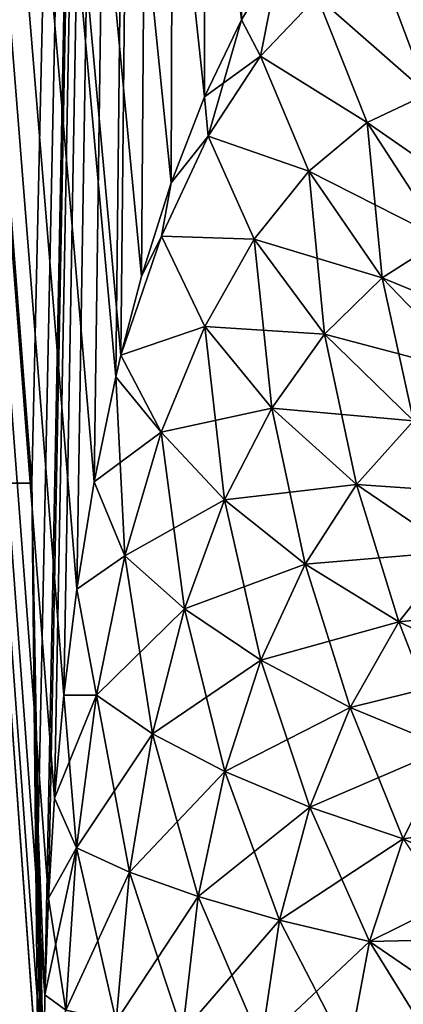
# Model space of a CAD drawing. Header units: millimetres. Extents: x -272 to -228, y -64 to 39.
# Tile 76 of 245: x -266.591 to -266.312, y -4.379 to -3.663. Entities that reach past the tile are written whole.
import ezdxf

# ---------------------------------------------------------------- set-up
doc = ezdxf.new("R2010")
doc.units = ezdxf.units.MM
doc.header["$LTSCALE"] = 26.699852
for name, color, linetype in [('133', 7, 'CONTINUOUS'), ('134', 7, 'CONTINUOUS'), ('180', 7, 'CONTINUOUS'), ('216', 7, 'CONTINUOUS')]:
    doc.layers.add(name, color=color, linetype=linetype)

msp = doc.modelspace()

# ---------------------------------------------------------------- linework, layer by layer
at = {"layer": '133', "color": 31, "linetype": 'Continuous', "true_color": 0xffba99}
for points in [[(-267.65718, 1.18245), (-267.56672, -4), (-266.54881, -58.50872, 1.48456), (-267.65718, 1.18245)], [(-267.65718, 1.18245), (-266.54881, -58.50872, 1.48456), (-267.58186, 1.18245, 1.6292), (-267.65718, 1.18245)], [(-266.54881, -58.50872, 1.48456), (-266.35095, -58.50872, 2.9519), (-267.58186, 1.18245, 1.6292), (-266.54881, -58.50872, 1.48456)], [(-267.58186, 1.18245, 1.6292), (-266.35095, -58.50872, 2.9519), (-267.35653, 1.18245, 3.2445), (-267.58186, 1.18245, 1.6292)], [(-266.35095, -58.50872, 2.9519), (-266.02323, -58.50872, 4.39581), (-267.35653, 1.18245, 3.2445), (-266.35095, -58.50872, 2.9519)], [(-267.35653, 1.18245, 3.2445), (-266.02323, -58.50872, 4.39581), (-266.98313, 1.18245, 4.83212), (-267.35653, 1.18245, 3.2445)], [(-266.45632, -3.71916, 6.16049), (-266.42955, -3.6632, 6.23428), (-266.98313, 1.18245, 4.83212), (-266.45632, -3.71916, 6.16049)], [(-266.48062, -3.78177, 6.09203), (-266.45632, -3.71916, 6.16049), (-266.98313, 1.18245, 4.83212), (-266.48062, -3.78177, 6.09203)], [(-266.50217, -3.84995, 6.02994), (-266.48062, -3.78177, 6.09203), (-266.98313, 1.18245, 4.83212), (-266.50217, -3.84995, 6.02994)], [(-266.51714, -3.90705, 5.98587), (-266.50217, -3.84995, 6.02994), (-266.98313, 1.18245, 4.83212), (-266.51714, -3.90705, 5.98587)], [(-266.52083, -3.92269, 5.9749), (-266.51714, -3.90705, 5.98587), (-266.98313, 1.18245, 4.83212), (-266.52083, -3.92269, 5.9749)], [(-266.53655, -3.99909, 5.92729), (-266.52083, -3.92269, 5.9749), (-266.98313, 1.18245, 4.83212), (-266.53655, -3.99909, 5.92729)], [(-266.54918, -4.07712, 5.88788), (-266.53655, -3.99909, 5.92729), (-266.98313, 1.18245, 4.83212), (-266.54918, -4.07712, 5.88788)], [(-266.5587, -4.1541, 5.85703), (-266.54918, -4.07712, 5.88788), (-266.98313, 1.18245, 4.83212), (-266.5587, -4.1541, 5.85703)], [(-266.56547, -4.22911, 5.83389), (-266.5587, -4.1541, 5.85703), (-266.98313, 1.18245, 4.83212), (-266.56547, -4.22911, 5.83389)], [(-266.56991, -4.30183, 5.81744), (-266.56547, -4.22911, 5.83389), (-266.98313, 1.18245, 4.83212), (-266.56991, -4.30183, 5.81744)], [(-266.57237, -4.37204, 5.80674), (-266.56991, -4.30183, 5.81744), (-266.98313, 1.18245, 4.83212), (-266.57237, -4.37204, 5.80674)], [(-266.57317, -4.4397, 5.80088), (-266.57237, -4.37204, 5.80674), (-266.98313, 1.18245, 4.83212), (-266.57317, -4.4397, 5.80088)], [(-266.57259, -4.50523, 5.79907), (-266.57317, -4.4397, 5.80088), (-266.98313, 1.18245, 4.83212), (-266.57259, -4.50523, 5.79907)], [(-266.05994, -32.12317, 5.80192), (-266.57259, -4.50523, 5.79907), (-266.98313, 1.18245, 4.83212), (-266.05994, -32.12317, 5.80192)], [(-265.5683, -58.50872, 5.80476), (-266.05994, -32.12317, 5.80192), (-266.98313, 1.18245, 4.83212), (-265.5683, -58.50872, 5.80476)], [(-266.02323, -58.50872, 4.39581), (-265.5683, -58.50872, 5.80476), (-266.98313, 1.18245, 4.83212), (-266.02323, -58.50872, 4.39581)], [(-266.61527, -58.50872, 0.00541), (-266.54881, -58.50872, 1.48456), (-267.56672, -4), (-266.61527, -58.50872, 0.00541)], [(-266.54978, -58.50872, -1.47378), (-266.61527, -58.50872, 0.00541), (-267.50462, -4, -1.47575), (-266.54978, -58.50872, -1.47378)], [(-267.31877, -4, -2.94106), (-266.54978, -58.50872, -1.47378), (-267.50462, -4, -1.47575), (-267.31877, -4, -2.94106)], [(-266.35291, -58.50872, -2.94102), (-266.54978, -58.50872, -1.47378), (-267.31877, -4, -2.94106), (-266.35291, -58.50872, -2.94102)], [(-267.01048, -4, -4.38558), (-266.35291, -58.50872, -2.94102), (-267.31877, -4, -2.94106), (-267.01048, -4, -4.38558)], [(-266.2054, -58.50872, -3.6677), (-266.35291, -58.50872, -2.94102), (-267.01048, -4, -4.38558), (-266.2054, -58.50872, -3.6677)], [(-266.02498, -58.50872, -4.38944), (-266.2054, -58.50872, -3.6677), (-267.01048, -4, -4.38558), (-266.02498, -58.50872, -4.38944)], [(-266.58195, -4, -5.79902), (-266.02498, -58.50872, -4.38944), (-267.01048, -4, -4.38558), (-266.58195, -4, -5.79902)], [(-265.81199, -58.50872, -5.10375), (-266.02498, -58.50872, -4.38944), (-266.58195, -4, -5.79902), (-265.81199, -58.50872, -5.10375)], [(-266.57727, -4.25275, -5.79904), (-265.81199, -58.50872, -5.10375), (-266.58195, -4, -5.79902), (-266.57727, -4.25275, -5.79904)], [(-266.57259, -4.50523, -5.79907), (-265.81199, -58.50872, -5.10375), (-266.57727, -4.25275, -5.79904), (-266.57259, -4.50523, -5.79907)]]:
    msp.add_3dface(points, dxfattribs=at)
at = {"layer": '134', "color": 31, "linetype": 'Continuous', "true_color": 0xffba99}
for points in [[(-266.58195, -4, -5.79902), (-267.01048, -4, -4.38558), (-266.98313, 1.18245, -4.83212), (-266.58195, -4, -5.79902)], [(-266.46483, 1.18245, -6.37851), (-266.58195, -4, -5.79902), (-266.98313, 1.18245, -4.83212), (-266.46483, 1.18245, -6.37851)], [(-266.57727, -4.25275, -5.79904), (-266.58195, -4, -5.79902), (-266.46483, 1.18245, -6.37851), (-266.57727, -4.25275, -5.79904)], [(-266.57727, -4.25275, -5.79904), (-266.46483, 1.18245, -6.37851), (-266.57237, -4.37204, -5.80674), (-266.57727, -4.25275, -5.79904)], [(-266.57237, -4.37204, -5.80674), (-266.46483, 1.18245, -6.37851), (-266.56991, -4.30183, -5.81744), (-266.57237, -4.37204, -5.80674)], [(-266.56991, -4.30183, -5.81744), (-266.46483, 1.18245, -6.37851), (-266.56547, -4.22911, -5.83389), (-266.56991, -4.30183, -5.81744)], [(-266.56547, -4.22911, -5.83389), (-266.46483, 1.18245, -6.37851), (-266.5587, -4.1541, -5.85703), (-266.56547, -4.22911, -5.83389)], [(-266.5587, -4.1541, -5.85703), (-266.46483, 1.18245, -6.37851), (-266.54918, -4.07712, -5.88788), (-266.5587, -4.1541, -5.85703)], [(-266.54918, -4.07712, -5.88788), (-266.46483, 1.18245, -6.37851), (-266.53655, -3.99908, -5.9273), (-266.54918, -4.07712, -5.88788)], [(-266.53655, -3.99908, -5.9273), (-266.46483, 1.18245, -6.37851), (-266.52083, -3.92268, -5.9749), (-266.53655, -3.99908, -5.9273)], [(-266.52083, -3.92268, -5.9749), (-266.46483, 1.18245, -6.37851), (-266.51714, -3.90705, -5.98587), (-266.52083, -3.92268, -5.9749)], [(-266.51714, -3.90705, -5.98587), (-266.46483, 1.18245, -6.37851), (-266.50217, -3.84994, -6.02995), (-266.51714, -3.90705, -5.98587)], [(-266.50217, -3.84994, -6.02995), (-266.46483, 1.18245, -6.37851), (-266.48062, -3.78177, -6.09203), (-266.50217, -3.84994, -6.02995)], [(-266.48062, -3.78177, -6.09203), (-266.46483, 1.18245, -6.37851), (-266.45631, -3.71915, -6.16049), (-266.48062, -3.78177, -6.09203)], [(-266.45631, -3.71915, -6.16049), (-266.46483, 1.18245, -6.37851), (-266.42955, -3.6632, -6.23428), (-266.45631, -3.71915, -6.16049)], [(-266.42955, -3.6632, -6.23428), (-266.46483, 1.18245, -6.37851), (-266.4008, -3.61501, -6.31187), (-266.42955, -3.6632, -6.23428)], [(-266.57259, -4.50523, -5.79907), (-266.57727, -4.25275, -5.79904), (-266.57317, -4.4397, -5.80088), (-266.57259, -4.50523, -5.79907)], [(-266.57317, -4.4397, -5.80088), (-266.57727, -4.25275, -5.79904), (-266.57237, -4.37204, -5.80674), (-266.57317, -4.4397, -5.80088)]]:
    msp.add_3dface(points, dxfattribs=at)
at = {"layer": '180', "color": 31, "linetype": 'Continuous', "true_color": 0xffba99}
for points in [[(-266.28539, -3.60815, -6.58234), (-266.24894, -3.71128, -6.58339), (-266.33083, -3.61862, -6.4758), (-266.28539, -3.60815, -6.58234)], [(-266.42955, -3.6632, -6.23428), (-266.4008, -3.61501, -6.31187), (-266.41568, -3.68965, -6.2644), (-266.42955, -3.6632, -6.23428)], [(-266.4008, -3.61501, -6.31187), (-266.37452, -3.64631, -6.36899), (-266.41568, -3.68965, -6.2644), (-266.4008, -3.61501, -6.31187)], [(-266.33083, -3.61862, -6.4758), (-266.29396, -3.71711, -6.4901), (-266.37452, -3.64631, -6.36899), (-266.33083, -3.61862, -6.4758)], [(-266.24894, -3.71128, -6.58339), (-266.29396, -3.71711, -6.4901), (-266.33083, -3.61862, -6.4758), (-266.24894, -3.71128, -6.58339)], [(-266.37452, -3.64631, -6.36899), (-266.33818, -3.73804, -6.39432), (-266.41568, -3.68965, -6.2644), (-266.37452, -3.64631, -6.36899)], [(-266.29396, -3.71711, -6.4901), (-266.33818, -3.73804, -6.39432), (-266.37452, -3.64631, -6.36899), (-266.29396, -3.71711, -6.4901)], [(-266.45631, -3.71915, -6.16049), (-266.42955, -3.6632, -6.23428), (-266.4536, -3.7479, -6.1642), (-266.45631, -3.71915, -6.16049)], [(-266.42955, -3.6632, -6.23428), (-266.41568, -3.68965, -6.2644), (-266.4536, -3.7479, -6.1642), (-266.42955, -3.6632, -6.23428)], [(-266.41568, -3.68965, -6.2644), (-266.38058, -3.77334, -6.29885), (-266.4536, -3.7479, -6.1642), (-266.41568, -3.68965, -6.2644)], [(-266.33818, -3.73804, -6.39432), (-266.38058, -3.77334, -6.29885), (-266.41568, -3.68965, -6.2644), (-266.33818, -3.73804, -6.39432)], [(-266.48062, -3.78177, -6.09203), (-266.45631, -3.71915, -6.16049), (-266.4536, -3.7479, -6.1642), (-266.48062, -3.78177, -6.09203)], [(-266.29396, -3.71711, -6.4901), (-266.28315, -3.82281, -6.40966), (-266.33818, -3.73804, -6.39432), (-266.29396, -3.71711, -6.4901)], [(-266.33818, -3.73804, -6.39432), (-266.32724, -3.85084, -6.32437), (-266.38058, -3.77334, -6.29885), (-266.33818, -3.73804, -6.39432)], [(-266.28315, -3.82281, -6.40966), (-266.32724, -3.85084, -6.32437), (-266.33818, -3.73804, -6.39432), (-266.28315, -3.82281, -6.40966)], [(-266.48062, -3.78177, -6.09203), (-266.4536, -3.7479, -6.1642), (-266.48762, -3.82054, -6.07061), (-266.48062, -3.78177, -6.09203)], [(-266.4536, -3.7479, -6.1642), (-266.4202, -3.82276, -6.20608), (-266.48762, -3.82054, -6.07061), (-266.4536, -3.7479, -6.1642)], [(-266.38058, -3.77334, -6.29885), (-266.4202, -3.82276, -6.20608), (-266.4536, -3.7479, -6.1642), (-266.38058, -3.77334, -6.29885)], [(-266.38058, -3.77334, -6.29885), (-266.36902, -3.8917, -6.2404), (-266.4202, -3.82276, -6.20608), (-266.38058, -3.77334, -6.29885)], [(-266.32724, -3.85084, -6.32437), (-266.36902, -3.8917, -6.2404), (-266.38058, -3.77334, -6.29885), (-266.32724, -3.85084, -6.32437)], [(-266.50217, -3.84994, -6.02995), (-266.48062, -3.78177, -6.09203), (-266.48762, -3.82054, -6.07061), (-266.50217, -3.84994, -6.02995)], [(-266.51714, -3.90705, -5.98587), (-266.50217, -3.84994, -6.02995), (-266.48762, -3.82054, -6.07061), (-266.51714, -3.90705, -5.98587)], [(-266.4562, -3.88612, -6.11839), (-266.51714, -3.90705, -5.98587), (-266.48762, -3.82054, -6.07061), (-266.4562, -3.88612, -6.11839)], [(-266.4202, -3.82276, -6.20608), (-266.4562, -3.88612, -6.11839), (-266.48762, -3.82054, -6.07061), (-266.4202, -3.82276, -6.20608)], [(-266.4202, -3.82276, -6.20608), (-266.40748, -3.94552, -6.16001), (-266.4562, -3.88612, -6.11839), (-266.4202, -3.82276, -6.20608)], [(-266.36902, -3.8917, -6.2404), (-266.40748, -3.94552, -6.16001), (-266.4202, -3.82276, -6.20608), (-266.36902, -3.8917, -6.2404)], [(-266.28315, -3.82281, -6.40966), (-266.25995, -3.92052, -6.33536), (-266.32724, -3.85084, -6.32437), (-266.28315, -3.82281, -6.40966)], [(-266.32724, -3.85084, -6.32437), (-266.30446, -3.95484, -6.26029), (-266.36902, -3.8917, -6.2404), (-266.32724, -3.85084, -6.32437)], [(-266.25995, -3.92052, -6.33536), (-266.30446, -3.95484, -6.26029), (-266.32724, -3.85084, -6.32437), (-266.25995, -3.92052, -6.33536)], [(-266.51714, -3.90705, -5.98587), (-266.4562, -3.88612, -6.11839), (-266.48779, -3.96308, -6.03821), (-266.51714, -3.90705, -5.98587)], [(-266.4562, -3.88612, -6.11839), (-266.44173, -4.01224, -6.08559), (-266.48779, -3.96308, -6.03821), (-266.4562, -3.88612, -6.11839)], [(-266.40748, -3.94552, -6.16001), (-266.44173, -4.01224, -6.08559), (-266.4562, -3.88612, -6.11839), (-266.40748, -3.94552, -6.16001)], [(-266.36902, -3.8917, -6.2404), (-266.34588, -4.00093, -6.18774), (-266.40748, -3.94552, -6.16001), (-266.36902, -3.8917, -6.2404)], [(-266.30446, -3.95484, -6.26029), (-266.34588, -4.00093, -6.18774), (-266.36902, -3.8917, -6.2404), (-266.30446, -3.95484, -6.26029)], [(-266.52083, -3.92268, -5.9749), (-266.51714, -3.90705, -5.98587), (-266.48779, -3.96308, -6.03821), (-266.52083, -3.92268, -5.9749)], [(-266.53655, -3.99908, -5.9273), (-266.52083, -3.92268, -5.9749), (-266.51427, -4.05288, -5.96809), (-266.53655, -3.99908, -5.9273)], [(-266.52083, -3.92268, -5.9749), (-266.48779, -3.96308, -6.03821), (-266.51427, -4.05288, -5.96809), (-266.52083, -3.92268, -5.9749)], [(-266.40748, -3.94552, -6.16001), (-266.38318, -4.05896, -6.11987), (-266.44173, -4.01224, -6.08559), (-266.40748, -3.94552, -6.16001)], [(-266.34588, -4.00093, -6.18774), (-266.38318, -4.05896, -6.11987), (-266.40748, -3.94552, -6.16001), (-266.34588, -4.00093, -6.18774)], [(-266.30446, -3.95484, -6.26029), (-266.27441, -4.04962, -6.20021), (-266.34588, -4.00093, -6.18774), (-266.30446, -3.95484, -6.26029)], [(-266.48779, -3.96308, -6.03821), (-266.4709, -4.09144, -6.01965), (-266.51427, -4.05288, -5.96809), (-266.48779, -3.96308, -6.03821)], [(-266.44173, -4.01224, -6.08559), (-266.4709, -4.09144, -6.01965), (-266.48779, -3.96308, -6.03821), (-266.44173, -4.01224, -6.08559)], [(-266.54918, -4.07712, -5.88788), (-266.53655, -3.99908, -5.9273), (-266.51427, -4.05288, -5.96809), (-266.54918, -4.07712, -5.88788)], [(-266.34588, -4.00093, -6.18774), (-266.31503, -4.10092, -6.13936), (-266.38318, -4.05896, -6.11987), (-266.34588, -4.00093, -6.18774)], [(-266.27441, -4.04962, -6.20021), (-266.31503, -4.10092, -6.13936), (-266.34588, -4.00093, -6.18774), (-266.27441, -4.04962, -6.20021)], [(-266.44173, -4.01224, -6.08559), (-266.41541, -4.12877, -6.05907), (-266.4709, -4.09144, -6.01965), (-266.44173, -4.01224, -6.08559)], [(-266.38318, -4.05896, -6.11987), (-266.41541, -4.12877, -6.05907), (-266.44173, -4.01224, -6.08559), (-266.38318, -4.05896, -6.11987)], [(-266.27441, -4.04962, -6.20021), (-266.24063, -4.13607, -6.14311), (-266.31503, -4.10092, -6.13936), (-266.27441, -4.04962, -6.20021)], [(-266.54918, -4.07712, -5.88788), (-266.51427, -4.05288, -5.96809), (-266.53498, -4.15423, -5.91054), (-266.54918, -4.07712, -5.88788)], [(-266.51427, -4.05288, -5.96809), (-266.49423, -4.18215, -5.96477), (-266.53498, -4.15423, -5.91054), (-266.51427, -4.05288, -5.96809)], [(-266.4709, -4.09144, -6.01965), (-266.49423, -4.18215, -5.96477), (-266.51427, -4.05288, -5.96809), (-266.4709, -4.09144, -6.01965)], [(-266.38318, -4.05896, -6.11987), (-266.35052, -4.16304, -6.08439), (-266.41541, -4.12877, -6.05907), (-266.38318, -4.05896, -6.11987)], [(-266.31503, -4.10092, -6.13936), (-266.35052, -4.16304, -6.08439), (-266.38318, -4.05896, -6.11987), (-266.31503, -4.10092, -6.13936)], [(-266.5587, -4.1541, -5.85703), (-266.54918, -4.07712, -5.88788), (-266.53498, -4.15423, -5.91054), (-266.5587, -4.1541, -5.85703)], [(-266.4709, -4.09144, -6.01965), (-266.44165, -4.20972, -6.00784), (-266.49423, -4.18215, -5.96477), (-266.4709, -4.09144, -6.01965)], [(-266.41541, -4.12877, -6.05907), (-266.44165, -4.20972, -6.00784), (-266.4709, -4.09144, -6.01965), (-266.41541, -4.12877, -6.05907)], [(-266.31503, -4.10092, -6.13936), (-266.27943, -4.19256, -6.09439), (-266.35052, -4.16304, -6.08439), (-266.31503, -4.10092, -6.13936)], [(-266.24063, -4.13607, -6.14311), (-266.27943, -4.19256, -6.09439), (-266.31503, -4.10092, -6.13936), (-266.24063, -4.13607, -6.14311)], [(-266.41541, -4.12877, -6.05907), (-266.37982, -4.23559, -6.03765), (-266.44165, -4.20972, -6.00784), (-266.41541, -4.12877, -6.05907)], [(-266.35052, -4.16304, -6.08439), (-266.37982, -4.23559, -6.03765), (-266.41541, -4.12877, -6.05907), (-266.35052, -4.16304, -6.08439)], [(-266.56547, -4.22911, -5.83389), (-266.5587, -4.1541, -5.85703), (-266.54944, -4.26517, -5.86782), (-266.56547, -4.22911, -5.83389)], [(-266.5587, -4.1541, -5.85703), (-266.53498, -4.15423, -5.91054), (-266.54944, -4.26517, -5.86782), (-266.5587, -4.1541, -5.85703)], [(-266.53498, -4.15423, -5.91054), (-266.51101, -4.2828, -5.92339), (-266.54944, -4.26517, -5.86782), (-266.53498, -4.15423, -5.91054)], [(-266.49423, -4.18215, -5.96477), (-266.51101, -4.2828, -5.92339), (-266.53498, -4.15423, -5.91054), (-266.49423, -4.18215, -5.96477)], [(-266.35052, -4.16304, -6.08439), (-266.31178, -4.25849, -6.05273), (-266.37982, -4.23559, -6.03765), (-266.35052, -4.16304, -6.08439)], [(-266.27943, -4.19256, -6.09439), (-266.31178, -4.25849, -6.05273), (-266.35052, -4.16304, -6.08439), (-266.27943, -4.19256, -6.09439)], [(-266.49423, -4.18215, -5.96477), (-266.46098, -4.30058, -5.96873), (-266.51101, -4.2828, -5.92339), (-266.49423, -4.18215, -5.96477)], [(-266.44165, -4.20972, -6.00784), (-266.46098, -4.30058, -5.96873), (-266.49423, -4.18215, -5.96477), (-266.44165, -4.20972, -6.00784)], [(-266.44165, -4.20972, -6.00784), (-266.40179, -4.31763, -6.00161), (-266.46098, -4.30058, -5.96873), (-266.44165, -4.20972, -6.00784)], [(-266.37982, -4.23559, -6.03765), (-266.40179, -4.31763, -6.00161), (-266.44165, -4.20972, -6.00784), (-266.37982, -4.23559, -6.03765)], [(-266.56991, -4.30183, -5.81744), (-266.56547, -4.22911, -5.83389), (-266.54944, -4.26517, -5.86782), (-266.56991, -4.30183, -5.81744)], [(-266.37982, -4.23559, -6.03765), (-266.33636, -4.33311, -6.02042), (-266.40179, -4.31763, -6.00161), (-266.37982, -4.23559, -6.03765)], [(-266.31178, -4.25849, -6.05273), (-266.33636, -4.33311, -6.02042), (-266.37982, -4.23559, -6.03765), (-266.31178, -4.25849, -6.05273)], [(-266.56991, -4.30183, -5.81744), (-266.54944, -4.26517, -5.86782), (-266.55727, -4.38313, -5.84168), (-266.56991, -4.30183, -5.81744)], [(-266.54944, -4.26517, -5.86782), (-266.5206, -4.39117, -5.89765), (-266.55727, -4.38313, -5.84168), (-266.54944, -4.26517, -5.86782)], [(-266.51101, -4.2828, -5.92339), (-266.5206, -4.39117, -5.89765), (-266.54944, -4.26517, -5.86782), (-266.51101, -4.2828, -5.92339)], [(-266.31178, -4.25849, -6.05273), (-266.26317, -4.33152, -6.02924), (-266.33636, -4.33311, -6.02042), (-266.31178, -4.25849, -6.05273)], [(-266.51101, -4.2828, -5.92339), (-266.47245, -4.39942, -5.94407), (-266.5206, -4.39117, -5.89765), (-266.51101, -4.2828, -5.92339)], [(-266.46098, -4.30058, -5.96873), (-266.47245, -4.39942, -5.94407), (-266.51101, -4.2828, -5.92339), (-266.46098, -4.30058, -5.96873)], [(-266.46098, -4.30058, -5.96873), (-266.41517, -4.40745, -5.97866), (-266.47245, -4.39942, -5.94407), (-266.46098, -4.30058, -5.96873)], [(-266.40179, -4.31763, -6.00161), (-266.41517, -4.40745, -5.97866), (-266.46098, -4.30058, -5.96873), (-266.40179, -4.31763, -6.00161)], [(-266.57237, -4.37204, -5.80674), (-266.56991, -4.30183, -5.81744), (-266.55727, -4.38313, -5.84168), (-266.57237, -4.37204, -5.80674)], [(-266.40179, -4.31763, -6.00161), (-266.35158, -4.41489, -5.99972), (-266.41517, -4.40745, -5.97866), (-266.40179, -4.31763, -6.00161)], [(-266.33636, -4.33311, -6.02042), (-266.35158, -4.41489, -5.99972), (-266.40179, -4.31763, -6.00161), (-266.33636, -4.33311, -6.02042)], [(-266.33636, -4.33311, -6.02042), (-266.28427, -4.41724, -6.0069), (-266.35158, -4.41489, -5.99972), (-266.33636, -4.33311, -6.02042)], [(-266.26317, -4.33152, -6.02924), (-266.27579, -4.37459, -6.01598), (-266.33636, -4.33311, -6.02042), (-266.26317, -4.33152, -6.02924)], [(-266.27579, -4.37459, -6.01598), (-266.28427, -4.41724, -6.0069), (-266.33636, -4.33311, -6.02042), (-266.27579, -4.37459, -6.01598)], [(-266.57317, -4.4397, -5.80088), (-266.57237, -4.37204, -5.80674), (-266.55727, -4.38313, -5.84168), (-266.57317, -4.4397, -5.80088)]]:
    msp.add_3dface(points, dxfattribs=at)
at = {"layer": '216', "color": 31, "linetype": 'Continuous', "true_color": 0xffba99}
for points in [[(-266.33083, -3.61862, 6.4758), (-266.24894, -3.71128, 6.58339), (-266.28539, -3.60815, 6.58234), (-266.33083, -3.61862, 6.4758)], [(-266.4008, -3.61501, 6.31188), (-266.42955, -3.6632, 6.23428), (-266.41568, -3.68965, 6.2644), (-266.4008, -3.61501, 6.31188)], [(-266.4008, -3.61501, 6.31188), (-266.41568, -3.68965, 6.2644), (-266.37452, -3.64631, 6.36899), (-266.4008, -3.61501, 6.31188)], [(-266.37452, -3.64631, 6.36899), (-266.29396, -3.71711, 6.4901), (-266.33083, -3.61862, 6.4758), (-266.37452, -3.64631, 6.36899)], [(-266.29396, -3.71711, 6.4901), (-266.24894, -3.71128, 6.58339), (-266.33083, -3.61862, 6.4758), (-266.29396, -3.71711, 6.4901)], [(-266.41568, -3.68965, 6.2644), (-266.33818, -3.73804, 6.39432), (-266.37452, -3.64631, 6.36899), (-266.41568, -3.68965, 6.2644)], [(-266.33818, -3.73804, 6.39432), (-266.29396, -3.71711, 6.4901), (-266.37452, -3.64631, 6.36899), (-266.33818, -3.73804, 6.39432)], [(-266.42955, -3.6632, 6.23428), (-266.45632, -3.71916, 6.16049), (-266.41568, -3.68965, 6.2644), (-266.42955, -3.6632, 6.23428)], [(-266.45632, -3.71916, 6.16049), (-266.4536, -3.7479, 6.1642), (-266.41568, -3.68965, 6.2644), (-266.45632, -3.71916, 6.16049)], [(-266.4536, -3.7479, 6.1642), (-266.38058, -3.77334, 6.29885), (-266.41568, -3.68965, 6.2644), (-266.4536, -3.7479, 6.1642)], [(-266.38058, -3.77334, 6.29885), (-266.33818, -3.73804, 6.39432), (-266.41568, -3.68965, 6.2644), (-266.38058, -3.77334, 6.29885)], [(-266.45632, -3.71916, 6.16049), (-266.48062, -3.78177, 6.09203), (-266.4536, -3.7479, 6.1642), (-266.45632, -3.71916, 6.16049)], [(-266.33818, -3.73804, 6.39432), (-266.23789, -3.80746, 6.49389), (-266.29396, -3.71711, 6.4901), (-266.33818, -3.73804, 6.39432)], [(-266.38058, -3.77334, 6.29885), (-266.28315, -3.82281, 6.40966), (-266.33818, -3.73804, 6.39432), (-266.38058, -3.77334, 6.29885)], [(-266.28315, -3.82281, 6.40966), (-266.23789, -3.80746, 6.49389), (-266.33818, -3.73804, 6.39432), (-266.28315, -3.82281, 6.40966)], [(-266.48062, -3.78177, 6.09203), (-266.48762, -3.82054, 6.07061), (-266.4536, -3.7479, 6.1642), (-266.48062, -3.78177, 6.09203)], [(-266.48762, -3.82054, 6.07061), (-266.4202, -3.82276, 6.20608), (-266.4536, -3.7479, 6.1642), (-266.48762, -3.82054, 6.07061)], [(-266.4202, -3.82276, 6.20608), (-266.38058, -3.77334, 6.29885), (-266.4536, -3.7479, 6.1642), (-266.4202, -3.82276, 6.20608)], [(-266.4202, -3.82276, 6.20608), (-266.32724, -3.85084, 6.32437), (-266.38058, -3.77334, 6.29885), (-266.4202, -3.82276, 6.20608)], [(-266.32724, -3.85084, 6.32437), (-266.28315, -3.82281, 6.40966), (-266.38058, -3.77334, 6.29885), (-266.32724, -3.85084, 6.32437)], [(-266.48062, -3.78177, 6.09203), (-266.50217, -3.84995, 6.02994), (-266.48762, -3.82054, 6.07061), (-266.48062, -3.78177, 6.09203)], [(-266.50217, -3.84995, 6.02994), (-266.51714, -3.90705, 5.98587), (-266.48762, -3.82054, 6.07061), (-266.50217, -3.84995, 6.02994)], [(-266.51714, -3.90705, 5.98587), (-266.4562, -3.88612, 6.11839), (-266.48762, -3.82054, 6.07061), (-266.51714, -3.90705, 5.98587)], [(-266.4562, -3.88612, 6.11839), (-266.4202, -3.82276, 6.20608), (-266.48762, -3.82054, 6.07061), (-266.4562, -3.88612, 6.11839)], [(-266.4562, -3.88612, 6.11839), (-266.36902, -3.8917, 6.2404), (-266.4202, -3.82276, 6.20608), (-266.4562, -3.88612, 6.11839)], [(-266.36902, -3.8917, 6.2404), (-266.32724, -3.85084, 6.32437), (-266.4202, -3.82276, 6.20608), (-266.36902, -3.8917, 6.2404)], [(-266.32724, -3.85084, 6.32437), (-266.21347, -3.8976, 6.41087), (-266.28315, -3.82281, 6.40966), (-266.32724, -3.85084, 6.32437)], [(-266.36902, -3.8917, 6.2404), (-266.25995, -3.92052, 6.33536), (-266.32724, -3.85084, 6.32437), (-266.36902, -3.8917, 6.2404)], [(-266.25995, -3.92052, 6.33536), (-266.21347, -3.8976, 6.41087), (-266.32724, -3.85084, 6.32437), (-266.25995, -3.92052, 6.33536)], [(-266.51714, -3.90705, 5.98587), (-266.48779, -3.96308, 6.03821), (-266.4562, -3.88612, 6.11839), (-266.51714, -3.90705, 5.98587)], [(-266.48779, -3.96308, 6.03821), (-266.40748, -3.94552, 6.16001), (-266.4562, -3.88612, 6.11839), (-266.48779, -3.96308, 6.03821)], [(-266.40748, -3.94552, 6.16001), (-266.36902, -3.8917, 6.2404), (-266.4562, -3.88612, 6.11839), (-266.40748, -3.94552, 6.16001)], [(-266.40748, -3.94552, 6.16001), (-266.30446, -3.95484, 6.26029), (-266.36902, -3.8917, 6.2404), (-266.40748, -3.94552, 6.16001)], [(-266.30446, -3.95484, 6.26029), (-266.25995, -3.92052, 6.33536), (-266.36902, -3.8917, 6.2404), (-266.30446, -3.95484, 6.26029)], [(-266.51714, -3.90705, 5.98587), (-266.52083, -3.92269, 5.9749), (-266.48779, -3.96308, 6.03821), (-266.51714, -3.90705, 5.98587)], [(-266.52083, -3.92269, 5.9749), (-266.53655, -3.99909, 5.92729), (-266.48779, -3.96308, 6.03821), (-266.52083, -3.92269, 5.9749)], [(-266.44173, -4.01224, 6.08559), (-266.40748, -3.94552, 6.16001), (-266.48779, -3.96308, 6.03821), (-266.44173, -4.01224, 6.08559)], [(-266.44173, -4.01224, 6.08559), (-266.34588, -4.00093, 6.18774), (-266.40748, -3.94552, 6.16001), (-266.44173, -4.01224, 6.08559)], [(-266.34588, -4.00093, 6.18774), (-266.30446, -3.95484, 6.26029), (-266.40748, -3.94552, 6.16001), (-266.34588, -4.00093, 6.18774)], [(-266.34588, -4.00093, 6.18774), (-266.22971, -4.00909, 6.2648), (-266.30446, -3.95484, 6.26029), (-266.34588, -4.00093, 6.18774)], [(-266.53655, -3.99909, 5.92729), (-266.51427, -4.05288, 5.96809), (-266.48779, -3.96308, 6.03821), (-266.53655, -3.99909, 5.92729)], [(-266.51427, -4.05288, 5.96809), (-266.44173, -4.01224, 6.08559), (-266.48779, -3.96308, 6.03821), (-266.51427, -4.05288, 5.96809)], [(-266.53655, -3.99909, 5.92729), (-266.54918, -4.07712, 5.88788), (-266.51427, -4.05288, 5.96809), (-266.53655, -3.99909, 5.92729)], [(-266.38318, -4.05896, 6.11987), (-266.34588, -4.00093, 6.18774), (-266.44173, -4.01224, 6.08559), (-266.38318, -4.05896, 6.11987)], [(-266.38318, -4.05896, 6.11987), (-266.27441, -4.04962, 6.20021), (-266.34588, -4.00093, 6.18774), (-266.38318, -4.05896, 6.11987)], [(-266.27441, -4.04962, 6.20021), (-266.22971, -4.00909, 6.2648), (-266.34588, -4.00093, 6.18774), (-266.27441, -4.04962, 6.20021)], [(-266.4709, -4.09144, 6.01965), (-266.44173, -4.01224, 6.08559), (-266.51427, -4.05288, 5.96809), (-266.4709, -4.09144, 6.01965)], [(-266.4709, -4.09144, 6.01965), (-266.38318, -4.05896, 6.11987), (-266.44173, -4.01224, 6.08559), (-266.4709, -4.09144, 6.01965)], [(-266.31503, -4.10092, 6.13936), (-266.27441, -4.04962, 6.20021), (-266.38318, -4.05896, 6.11987), (-266.31503, -4.10092, 6.13936)], [(-266.31503, -4.10092, 6.13936), (-266.19659, -4.0892, 6.19681), (-266.27441, -4.04962, 6.20021), (-266.31503, -4.10092, 6.13936)], [(-266.54918, -4.07712, 5.88788), (-266.53498, -4.15423, 5.91054), (-266.51427, -4.05288, 5.96809), (-266.54918, -4.07712, 5.88788)], [(-266.53498, -4.15423, 5.91054), (-266.4709, -4.09144, 6.01965), (-266.51427, -4.05288, 5.96809), (-266.53498, -4.15423, 5.91054)], [(-266.41541, -4.12877, 6.05907), (-266.38318, -4.05896, 6.11987), (-266.4709, -4.09144, 6.01965), (-266.41541, -4.12877, 6.05907)], [(-266.41541, -4.12877, 6.05907), (-266.31503, -4.10092, 6.13936), (-266.38318, -4.05896, 6.11987), (-266.41541, -4.12877, 6.05907)], [(-266.54918, -4.07712, 5.88788), (-266.5587, -4.1541, 5.85703), (-266.53498, -4.15423, 5.91054), (-266.54918, -4.07712, 5.88788)], [(-266.49423, -4.18215, 5.96477), (-266.4709, -4.09144, 6.01965), (-266.53498, -4.15423, 5.91054), (-266.49423, -4.18215, 5.96477)], [(-266.49423, -4.18215, 5.96477), (-266.41541, -4.12877, 6.05907), (-266.4709, -4.09144, 6.01965), (-266.49423, -4.18215, 5.96477)], [(-266.24063, -4.13607, 6.14311), (-266.19659, -4.0892, 6.19681), (-266.31503, -4.10092, 6.13936), (-266.24063, -4.13607, 6.14311)], [(-266.35052, -4.16304, 6.08439), (-266.31503, -4.10092, 6.13936), (-266.41541, -4.12877, 6.05907), (-266.35052, -4.16304, 6.08439)], [(-266.35052, -4.16304, 6.08439), (-266.24063, -4.13607, 6.14311), (-266.31503, -4.10092, 6.13936), (-266.35052, -4.16304, 6.08439)], [(-266.44165, -4.20972, 6.00784), (-266.41541, -4.12877, 6.05907), (-266.49423, -4.18215, 5.96477), (-266.44165, -4.20972, 6.00784)], [(-266.44165, -4.20972, 6.00784), (-266.35052, -4.16304, 6.08439), (-266.41541, -4.12877, 6.05907), (-266.44165, -4.20972, 6.00784)], [(-266.27943, -4.19256, 6.09439), (-266.24063, -4.13607, 6.14311), (-266.35052, -4.16304, 6.08439), (-266.27943, -4.19256, 6.09439)], [(-266.5587, -4.1541, 5.85703), (-266.56547, -4.22911, 5.83389), (-266.53498, -4.15423, 5.91054), (-266.5587, -4.1541, 5.85703)], [(-266.56547, -4.22911, 5.83389), (-266.54944, -4.26517, 5.86782), (-266.53498, -4.15423, 5.91054), (-266.56547, -4.22911, 5.83389)], [(-266.54944, -4.26517, 5.86782), (-266.49423, -4.18215, 5.96477), (-266.53498, -4.15423, 5.91054), (-266.54944, -4.26517, 5.86782)], [(-266.37982, -4.23559, 6.03765), (-266.35052, -4.16304, 6.08439), (-266.44165, -4.20972, 6.00784), (-266.37982, -4.23559, 6.03765)], [(-266.37982, -4.23559, 6.03765), (-266.27943, -4.19256, 6.09439), (-266.35052, -4.16304, 6.08439), (-266.37982, -4.23559, 6.03765)], [(-266.51101, -4.2828, 5.92339), (-266.49423, -4.18215, 5.96477), (-266.54944, -4.26517, 5.86782), (-266.51101, -4.2828, 5.92339)], [(-266.51101, -4.2828, 5.92339), (-266.44165, -4.20972, 6.00784), (-266.49423, -4.18215, 5.96477), (-266.51101, -4.2828, 5.92339)], [(-266.31178, -4.25849, 6.05273), (-266.27943, -4.19256, 6.09439), (-266.37982, -4.23559, 6.03765), (-266.31178, -4.25849, 6.05273)], [(-266.31178, -4.25849, 6.05273), (-266.22455, -4.2461, 6.06926), (-266.27943, -4.19256, 6.09439), (-266.31178, -4.25849, 6.05273)], [(-266.46098, -4.30058, 5.96873), (-266.44165, -4.20972, 6.00784), (-266.51101, -4.2828, 5.92339), (-266.46098, -4.30058, 5.96873)], [(-266.46098, -4.30058, 5.96873), (-266.37982, -4.23559, 6.03765), (-266.44165, -4.20972, 6.00784), (-266.46098, -4.30058, 5.96873)], [(-266.56547, -4.22911, 5.83389), (-266.56991, -4.30183, 5.81744), (-266.54944, -4.26517, 5.86782), (-266.56547, -4.22911, 5.83389)], [(-266.40179, -4.31763, 6.00161), (-266.37982, -4.23559, 6.03765), (-266.46098, -4.30058, 5.96873), (-266.40179, -4.31763, 6.00161)], [(-266.40179, -4.31763, 6.00161), (-266.31178, -4.25849, 6.05273), (-266.37982, -4.23559, 6.03765), (-266.40179, -4.31763, 6.00161)], [(-266.24618, -4.28853, 6.04692), (-266.22455, -4.2461, 6.06926), (-266.31178, -4.25849, 6.05273), (-266.24618, -4.28853, 6.04692)], [(-266.56991, -4.30183, 5.81744), (-266.57237, -4.37204, 5.80674), (-266.54944, -4.26517, 5.86782), (-266.56991, -4.30183, 5.81744)], [(-266.57237, -4.37204, 5.80674), (-266.55727, -4.38313, 5.84168), (-266.54944, -4.26517, 5.86782), (-266.57237, -4.37204, 5.80674)], [(-266.55727, -4.38313, 5.84168), (-266.51101, -4.2828, 5.92339), (-266.54944, -4.26517, 5.86782), (-266.55727, -4.38313, 5.84168)], [(-266.33636, -4.33311, 6.02042), (-266.31178, -4.25849, 6.05273), (-266.40179, -4.31763, 6.00161), (-266.33636, -4.33311, 6.02042)], [(-266.33636, -4.33311, 6.02042), (-266.24618, -4.28853, 6.04692), (-266.31178, -4.25849, 6.05273), (-266.33636, -4.33311, 6.02042)], [(-266.5206, -4.39117, 5.89765), (-266.51101, -4.2828, 5.92339), (-266.55727, -4.38313, 5.84168), (-266.5206, -4.39117, 5.89765)], [(-266.5206, -4.39117, 5.89765), (-266.46098, -4.30058, 5.96873), (-266.51101, -4.2828, 5.92339), (-266.5206, -4.39117, 5.89765)], [(-266.26317, -4.33152, 6.02924), (-266.24618, -4.28853, 6.04692), (-266.33636, -4.33311, 6.02042), (-266.26317, -4.33152, 6.02924)], [(-266.47245, -4.39942, 5.94407), (-266.46098, -4.30058, 5.96873), (-266.5206, -4.39117, 5.89765), (-266.47245, -4.39942, 5.94407)], [(-266.47245, -4.39942, 5.94407), (-266.40179, -4.31763, 6.00161), (-266.46098, -4.30058, 5.96873), (-266.47245, -4.39942, 5.94407)], [(-266.41517, -4.40745, 5.97866), (-266.40179, -4.31763, 6.00161), (-266.47245, -4.39942, 5.94407), (-266.41517, -4.40745, 5.97866)], [(-266.41517, -4.40745, 5.97866), (-266.33636, -4.33311, 6.02042), (-266.40179, -4.31763, 6.00161), (-266.41517, -4.40745, 5.97866)], [(-266.35158, -4.41489, 5.99972), (-266.33636, -4.33311, 6.02042), (-266.41517, -4.40745, 5.97866), (-266.35158, -4.41489, 5.99972)], [(-266.35158, -4.41489, 5.99972), (-266.2758, -4.37459, 6.01598), (-266.33636, -4.33311, 6.02042), (-266.35158, -4.41489, 5.99972)], [(-266.2758, -4.37459, 6.01598), (-266.26317, -4.33152, 6.02924), (-266.33636, -4.33311, 6.02042), (-266.2758, -4.37459, 6.01598)], [(-266.57237, -4.37204, 5.80674), (-266.57317, -4.4397, 5.80088), (-266.55727, -4.38313, 5.84168), (-266.57237, -4.37204, 5.80674)], [(-266.28427, -4.41724, 6.0069), (-266.2758, -4.37459, 6.01598), (-266.35158, -4.41489, 5.99972), (-266.28427, -4.41724, 6.0069)]]:
    msp.add_3dface(points, dxfattribs=at)

doc.saveas('drawing.dxf')
